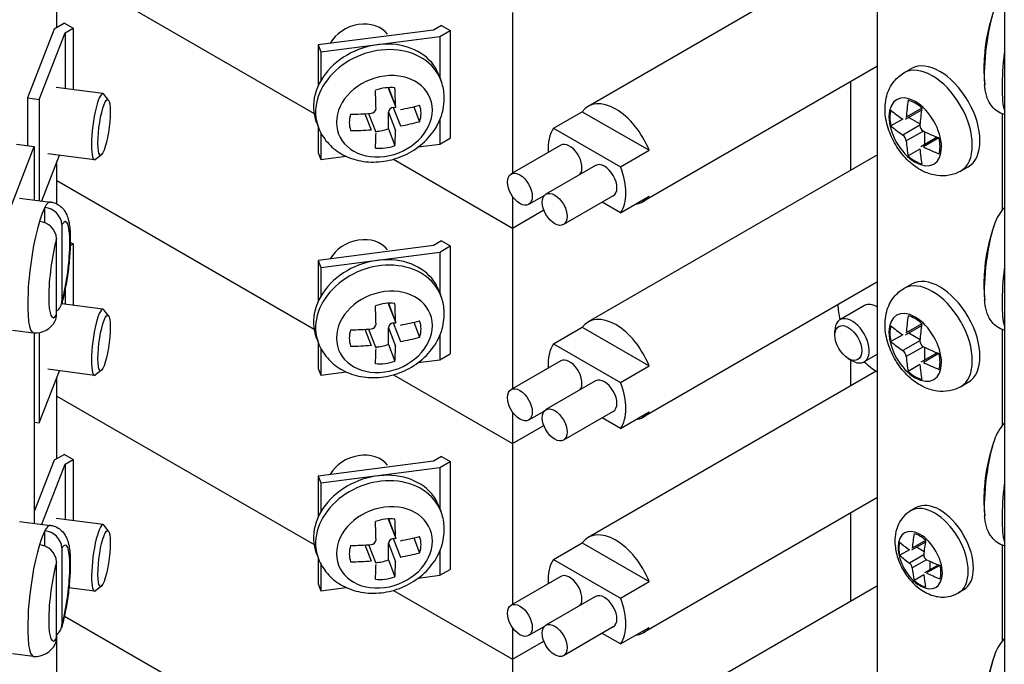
# Model space of a CAD drawing. Header units: inches. Extents: x 0 to 40.7, y 0 to 26.
# Tile 16 of 38: x 33.4 to 34.6, y 9.2 to 10. Entities that reach past the tile are written whole.
import ezdxf

# ---------------------------------------------------------------- set-up
doc = ezdxf.new("R2010")
doc.units = ezdxf.units.IN
doc.header["$LTSCALE"] = 0.5
doc.header["$MEASUREMENT"] = 0
doc.layers.add('AM_VIS', color=7, linetype='Continuous', lineweight=30)

msp = doc.modelspace()

# ---------------------------------------------------------------- linework, layer by layer
at = {"layer": 'AM_VIS', "color": 52}
for p, q in [((34.4477, 8.2117), (34.4477, 10.6229)), ((34.6024, 9.9131), (34.6024, 9.7935)), ((34.6024, 9.6452), (34.6024, 9.5256)), ((34.6024, 9.3773), (34.6024, 9.2577))]:
    msp.add_line(p, q, dxfattribs=at)
at = {"layer": 'AM_VIS', "color": 31}
for p, q in [((34.6052, 10.2562), (34.6052, 8.0809)), ((33.4274, 10.0204), (33.4274, 10.1218)), ((33.4274, 9.8011), (33.4274, 9.8539)), ((33.4274, 9.4846), (33.4274, 9.586)), ((33.4274, 9.2167), (33.4274, 9.2666))]:
    msp.add_line(p, q, dxfattribs=at)
at = {"layer": 'AM_VIS', "color": 240}
for p, q in [((34.4477, 10.1303), (34.0878, 9.9225)), ((34.4477, 9.9724), (34.1562, 9.8041)), ((34.0449, 9.8953), (34.0805, 9.9158)), ((34.0805, 9.9158), (34.1635, 9.8679)), ((34.0449, 9.8953), (34.1279, 9.8474)), ((34.0538, 9.8742), (33.9919, 9.8385)), ((34.1279, 9.8474), (34.1635, 9.8679)), ((34.4477, 9.8624), (34.0878, 9.6546)), ((34.0971, 9.8492), (34.0352, 9.8135)), ((34.0333, 9.8118), (34.0138, 9.8006)), ((34.119, 9.8113), (34.0571, 9.7756)), ((34.1279, 9.7902), (34.1635, 9.8107)), ((34.1279, 9.7902), (34.1052, 9.8033)), ((34.4477, 9.7045), (34.1562, 9.5362)), ((34.0449, 9.6274), (34.0805, 9.6479)), ((34.0805, 9.6479), (34.1635, 9.6)), ((34.0449, 9.6274), (34.1279, 9.5794)), ((34.0538, 9.6063), (33.9919, 9.5706)), ((34.1279, 9.5794), (34.1635, 9.6)), ((34.4459, 9.5934), (34.0878, 9.3867)), ((34.0971, 9.5813), (34.0352, 9.5456)), ((34.0333, 9.5439), (34.0138, 9.5327)), ((34.119, 9.5434), (34.0571, 9.5077)), ((34.1279, 9.5223), (34.1635, 9.5428)), ((34.1279, 9.5223), (34.1052, 9.5354)), ((34.4477, 9.4366), (34.1562, 9.2683)), ((34.0449, 9.3595), (34.0805, 9.38)), ((34.0805, 9.38), (34.1635, 9.3321)), ((34.0449, 9.3595), (34.1279, 9.3115)), ((34.0538, 9.3384), (33.9919, 9.3026)), ((34.1279, 9.3115), (34.1635, 9.3321)), ((34.4477, 9.3266), (34.0878, 9.1188)), ((34.0971, 9.3134), (34.0352, 9.2776)), ((34.0333, 9.276), (34.0138, 9.2648)), ((34.119, 9.2755), (34.0571, 9.2398)), ((34.1279, 9.2544), (34.1052, 9.2675)), ((34.1279, 9.2544), (34.1635, 9.2749))]:
    msp.add_line(p, q, dxfattribs=at)
at = {"layer": 'AM_VIS', "color": 181}
for p, q in [((33.4274, 10.0982), (33.747, 9.9137)), ((33.4274, 10.0982), (33.747, 9.9137)), ((33.9936, 10.0392), (33.9936, 9.8394)), ((33.4367, 10.0258), (33.4238, 10.0184)), ((33.4367, 10.0258), (33.4476, 10.0196)), ((33.4238, 10.0184), (33.3907, 9.933)), ((33.4054, 9.9311), (33.4375, 10.0137)), ((33.4375, 10.0137), (33.4476, 10.0196)), ((33.4375, 10.0137), (33.4375, 9.9446)), ((33.4476, 10.0196), (33.4476, 9.9433)), ((33.8953, 10.0173), (33.7522, 9.9988)), ((33.9054, 10.0231), (33.8953, 10.0173)), ((33.9034, 10.0094), (33.9163, 10.0169)), ((33.9054, 10.0231), (33.9163, 10.0169)), ((33.9163, 10.0169), (33.9163, 9.8829)), ((33.7555, 9.9903), (33.9034, 10.0094)), ((33.9034, 10.0094), (33.9034, 9.9585)), ((33.7522, 9.9988), (33.7555, 9.9903)), ((33.7522, 9.9988), (33.7522, 9.9481)), ((33.7555, 9.9903), (33.7555, 9.9544)), ((33.3907, 9.933), (33.4054, 9.9311)), ((33.3907, 9.933), (33.3907, 9.8737)), ((33.4054, 9.9311), (33.4054, 9.8054)), ((33.9034, 9.9057), (33.9034, 9.8755)), ((33.7522, 9.8969), (33.7522, 9.8648)), ((33.7555, 9.8896), (33.7555, 9.8564)), ((33.9034, 9.8755), (33.9163, 9.8829)), ((33.8765, 9.872), (33.9034, 9.8755)), ((33.4085, 9.8051), (33.4304, 9.8617)), ((33.7522, 9.8648), (33.7555, 9.8564)), ((33.7555, 9.8564), (33.7869, 9.8604)), ((33.8456, 9.8568), (33.9936, 9.7713)), ((33.8456, 9.8568), (33.9936, 9.7713)), ((33.4274, 9.8303), (33.747, 9.6458)), ((33.4274, 9.8303), (33.747, 9.6458)), ((33.9936, 9.8106), (33.9936, 9.7713)), ((33.9936, 9.7713), (34.0326, 9.7938)), ((33.9936, 9.7713), (34.0326, 9.7938)), ((33.9936, 9.7713), (33.9936, 9.5715)), ((33.4439, 9.7538), (33.4476, 9.7517)), ((33.4439, 9.7495), (33.4476, 9.7517)), ((33.4476, 9.7517), (33.4476, 9.6754)), ((33.8953, 9.7494), (33.7522, 9.7309)), ((33.9054, 9.7552), (33.8953, 9.7494)), ((33.9034, 9.7415), (33.9163, 9.749)), ((33.9054, 9.7552), (33.9163, 9.749)), ((33.9163, 9.749), (33.9163, 9.615)), ((33.7555, 9.7224), (33.9034, 9.7415)), ((33.9034, 9.7415), (33.9034, 9.6905)), ((33.7522, 9.7309), (33.7555, 9.7224)), ((33.7522, 9.7309), (33.7522, 9.6802)), ((33.7555, 9.7224), (33.7555, 9.6865)), ((33.4375, 9.6948), (33.4375, 9.6767)), ((33.4054, 9.6411), (33.4054, 9.5292)), ((33.9034, 9.6377), (33.9034, 9.6076)), ((33.7522, 9.629), (33.7522, 9.5969)), ((33.7555, 9.6217), (33.7555, 9.5885)), ((33.9034, 9.6076), (33.9163, 9.615)), ((33.8765, 9.6041), (33.9034, 9.6076)), ((33.4054, 9.5292), (33.4304, 9.5938)), ((33.7522, 9.5969), (33.7555, 9.5885)), ((33.7555, 9.5885), (33.7869, 9.5925)), ((33.8456, 9.5888), (33.9936, 9.5034)), ((33.8456, 9.5888), (33.9936, 9.5034)), ((33.4274, 9.5624), (33.747, 9.3779)), ((33.9936, 9.5427), (33.9936, 9.5034)), ((33.3992, 9.53), (33.4054, 9.5292)), ((33.9936, 9.5034), (34.0326, 9.5259)), ((33.9936, 9.5034), (34.0326, 9.5259)), ((33.9936, 9.5034), (33.9936, 9.3036)), ((33.9054, 9.4873), (33.8953, 9.4815)), ((33.9054, 9.4873), (33.9163, 9.4811)), ((33.8953, 9.4815), (33.7522, 9.463)), ((33.9034, 9.4736), (33.9163, 9.4811)), ((33.9163, 9.4811), (33.9163, 9.3471)), ((33.7522, 9.463), (33.7555, 9.4545)), ((33.7522, 9.463), (33.7522, 9.4123)), ((33.7555, 9.4545), (33.9034, 9.4736)), ((33.9034, 9.4736), (33.9034, 9.4226)), ((33.7555, 9.4545), (33.7555, 9.4186)), ((33.9034, 9.3698), (33.9034, 9.3397)), ((33.7522, 9.3611), (33.7522, 9.329)), ((33.7555, 9.3538), (33.7555, 9.3205)), ((33.9034, 9.3397), (33.9163, 9.3471)), ((33.7522, 9.329), (33.7555, 9.3205)), ((33.8765, 9.3362), (33.9034, 9.3397)), ((33.7555, 9.3205), (33.7869, 9.3246)), ((33.8456, 9.3209), (33.9936, 9.2355)), ((33.9936, 9.2748), (33.9936, 9.2355)), ((33.9936, 9.2355), (34.0326, 9.258))]:
    msp.add_line(p, q, dxfattribs=at)
at = {"layer": 'AM_VIS', "color": 132}
for p, q in [((34.4804, 9.964), (34.4898, 9.9695)), ((34.5023, 9.9178), (34.4819, 9.9061)), ((34.5026, 9.9201), (34.4833, 9.9089)), ((34.4788, 9.9066), (34.4642, 9.8981)), ((34.4866, 9.9088), (34.5004, 9.9008)), ((34.5003, 9.8991), (34.479, 9.8868)), ((34.5045, 9.8917), (34.4833, 9.8795)), ((34.5061, 9.891), (34.5061, 9.875)), ((34.5218, 9.8841), (34.5014, 9.8723)), ((34.5238, 9.8832), (34.5045, 9.8721)), ((34.5003, 9.8694), (34.4856, 9.8609)), ((34.5508, 9.842), (34.5603, 9.8475)), ((34.4804, 9.6961), (34.4898, 9.7016)), ((34.5023, 9.6499), (34.4819, 9.6382)), ((34.5026, 9.6521), (34.4833, 9.641)), ((34.4788, 9.6387), (34.4642, 9.6302)), ((34.4866, 9.6409), (34.5004, 9.6329)), ((34.5003, 9.6312), (34.479, 9.6189)), ((34.5045, 9.6238), (34.4833, 9.6115)), ((34.5061, 9.6231), (34.5061, 9.6071)), ((34.5218, 9.6162), (34.5014, 9.6044)), ((34.5238, 9.6153), (34.5045, 9.6042)), ((34.5003, 9.6015), (34.4856, 9.593)), ((34.5508, 9.5741), (34.5603, 9.5796))]:
    msp.add_line(p, q, dxfattribs=at)
at = {"layer": 'AM_VIS', "color": 53}
for p, q in [((33.902, 9.962), (33.9046, 9.9551)), ((33.4846, 9.9385), (33.4265, 9.946)), ((33.8395, 9.9458), (33.8484, 9.9228)), ((33.8397, 9.9444), (33.8487, 9.9213)), ((33.4914, 9.9302), (33.4858, 9.9377)), ((33.8455, 9.9212), (33.8486, 9.9216)), ((33.8455, 9.9212), (33.8544, 9.8982)), ((33.8711, 9.922), (33.8783, 9.9034)), ((33.8102, 9.9133), (33.8179, 9.8935)), ((33.8148, 9.9136), (33.8238, 9.8905)), ((33.8394, 9.8946), (33.8394, 9.9153)), ((33.8394, 9.9153), (33.8484, 9.8923)), ((33.7499, 9.903), (33.7525, 9.8961)), ((33.8394, 9.8946), (33.8476, 9.8737)), ((33.4739, 9.8561), (33.4159, 9.8636)), ((33.4826, 9.8624), (33.4754, 9.8566)), ((33.902, 9.694), (33.9046, 9.6872)), ((33.4846, 9.6706), (33.4333, 9.6772)), ((33.8395, 9.6779), (33.8484, 9.6549)), ((33.8397, 9.6764), (33.8487, 9.6534)), ((33.4914, 9.6623), (33.4858, 9.6697)), ((33.8394, 9.6267), (33.8394, 9.6474)), ((33.8394, 9.6474), (33.8484, 9.6244)), ((33.8455, 9.6533), (33.8486, 9.6536)), ((33.8455, 9.6533), (33.8544, 9.6303)), ((33.8711, 9.6541), (33.8783, 9.6355)), ((33.7499, 9.635), (33.7525, 9.6282)), ((33.8102, 9.6454), (33.8179, 9.6255)), ((33.8148, 9.6457), (33.8238, 9.6226)), ((33.8394, 9.6267), (33.8476, 9.6058)), ((33.4739, 9.5882), (33.4159, 9.5957)), ((33.4826, 9.5945), (33.4754, 9.5887)), ((33.902, 9.4261), (33.9046, 9.4193)), ((33.4848, 9.4027), (33.4265, 9.4102)), ((33.4914, 9.3946), (33.486, 9.4018)), ((33.8395, 9.4099), (33.8484, 9.387)), ((33.8397, 9.4085), (33.8487, 9.3855)), ((33.8102, 9.3775), (33.8179, 9.3576)), ((33.8148, 9.3778), (33.8238, 9.3547)), ((33.8394, 9.3588), (33.8394, 9.3795)), ((33.8394, 9.3795), (33.8484, 9.3565)), ((33.8455, 9.3853), (33.8486, 9.3857)), ((33.8455, 9.3853), (33.8544, 9.3623)), ((33.8711, 9.3862), (33.8783, 9.3676)), ((33.7499, 9.3671), (33.7525, 9.3603)), ((33.8394, 9.3588), (33.8476, 9.3379)), ((33.4741, 9.3202), (33.4422, 9.3243)), ((33.4826, 9.3263), (33.4756, 9.3207))]:
    msp.add_line(p, q, dxfattribs=at)
at = {"layer": 'AM_VIS', "color": 161}
for p, q in [((34.4141, 9.953), (34.4141, 9.843)), ((34.4141, 9.6074), (34.4141, 9.5751)), ((34.4141, 9.4172), (34.4141, 9.3072)), ((34.4955, 9.4238), (34.489, 9.4201)), ((34.507, 9.3811), (34.4896, 9.3711)), ((34.5073, 9.383), (34.4908, 9.3735)), ((34.4871, 9.3715), (34.4751, 9.3646)), ((34.5051, 9.3652), (34.4872, 9.3549)), ((34.4962, 9.3749), (34.5054, 9.3695)), ((34.5086, 9.3591), (34.4908, 9.3488)), ((34.5233, 9.3528), (34.506, 9.3428)), ((34.5125, 9.3572), (34.5125, 9.3465)), ((34.5051, 9.3403), (34.4931, 9.3334)), ((34.5251, 9.3521), (34.5086, 9.3426)), ((34.5546, 9.3215), (34.5481, 9.3178))]:
    msp.add_line(p, q, dxfattribs=at)
at = {"layer": 'AM_VIS', "color": 43}
for p, q in [((33.3418, 9.7247), (33.3992, 9.8726)), ((33.377, 9.8755), (33.3992, 9.8726)), ((33.3992, 9.8726), (33.3992, 9.8063)), ((33.381, 9.8086), (33.4195, 9.8036)), ((33.4123, 9.7777), (33.4123, 9.7967)), ((33.4336, 9.7756), (33.4336, 9.6806)), ((33.4269, 9.6634), (33.4269, 9.7584)), ((33.3719, 9.6444), (33.3984, 9.6409)), ((33.3992, 9.6408), (33.3992, 9.4044)), ((33.381, 9.4067), (33.4195, 9.4018)), ((33.4123, 9.3758), (33.4123, 9.3948)), ((33.4336, 9.3738), (33.4336, 9.2788)), ((33.4269, 9.2615), (33.4269, 9.3565)), ((33.3719, 9.2425), (33.3984, 9.2391))]:
    msp.add_line(p, q, dxfattribs=at)
at = {"layer": 'AM_VIS', "color": 33}
for p, q in [((34.4473, 9.7043), (34.4477, 9.704)), ((34.4466, 9.593), (34.4477, 9.5924))]:
    msp.add_line(p, q, dxfattribs=at)
at = {"layer": 'AM_VIS', "color": 72}
for p, q in [((34.4315, 9.675), (34.4008, 9.6572)), ((34.3945, 9.6381), (34.3945, 9.6434)), ((34.4477, 9.6146), (34.431, 9.605)), ((34.4112, 9.6091), (34.4159, 9.6064))]:
    msp.add_line(p, q, dxfattribs=at)
at = {"layer": 'AM_VIS', "color": 201}
for p, q in [((33.4274, 9.5624), (33.747, 9.3779)), ((33.4367, 9.49), (33.4238, 9.4826)), ((33.4367, 9.49), (33.4476, 9.4837)), ((33.4238, 9.4826), (33.3992, 9.419)), ((33.4085, 9.4032), (33.4375, 9.4779)), ((33.4375, 9.4779), (33.4476, 9.4837)), ((33.4375, 9.4779), (33.4375, 9.4088)), ((33.4476, 9.4837), (33.4476, 9.4075)), ((33.8456, 9.3209), (33.9936, 9.2355)), ((33.4367, 9.2891), (33.747, 9.11)), ((33.4367, 9.2891), (33.747, 9.11)), ((33.9936, 9.2355), (34.0326, 9.258)), ((33.9936, 9.2355), (33.9936, 9.0357))]:
    msp.add_line(p, q, dxfattribs=at)
at = {"layer": 'AM_VIS', "color": 53}
for centre, radius, start, end in [((34.7986, 9.9691), 0.2188, 160.0181, 175.9969), ((34.7986, 9.9691), 0.2188, 178.9851, 185.2489), ((33.8178, 9.9201), 0.00626, 271.5145, 356.5039), ((34.6444, 9.7593), 0.0541, 136.5548, 162.0986), ((34.7986, 9.7012), 0.2188, 160.0181, 175.9969), ((34.7986, 9.7012), 0.2188, 178.9851, 185.2489), ((33.8178, 9.6522), 0.00626, 271.5145, 356.5039), ((34.6444, 9.4914), 0.0541, 136.5548, 162.0986), ((34.7986, 9.4333), 0.2188, 160.0181, 175.9969), ((34.7986, 9.4333), 0.2188, 178.9851, 185.2489), ((33.8178, 9.3843), 0.00626, 271.5145, 356.5039), ((34.6444, 9.2235), 0.0541, 136.5548, 162.0986), ((34.7986, 9.1653), 0.2188, 160.0181, 175.9969)]:
    msp.add_arc(centre, radius, start, end, dxfattribs=at)
at = {"layer": 'AM_VIS', "color": 132}
for centre, radius, start, end in [((34.5085, 9.8989), 0.00824, 178.9316, 241.0684), ((34.4723, 9.878), 0.011, 7.3443, 52.6557), ((34.5085, 9.631), 0.00824, 178.9316, 241.0684), ((34.4723, 9.6101), 0.011, 7.3443, 52.6557)]:
    msp.add_arc(centre, radius, start, end, dxfattribs=at)
at = {"layer": 'AM_VIS', "color": 43}
for centre, radius, start, end in [((33.4103, 9.7734), 0.0234, 5.5228, 85.2478), ((33.4037, 9.7561), 0.0234, 5.5228, 85.2478), ((33.4188, 9.6806), 0.0148, 303.2371, 0.3165), ((33.4114, 9.6635), 0.0155, 330.9019, 359.587), ((33.4005, 9.6682), 0.0274, 265.6082, 333.3899), ((33.4103, 9.3715), 0.0234, 5.5228, 85.2478), ((33.4037, 9.3543), 0.0234, 5.5228, 85.2478), ((33.4188, 9.2787), 0.0148, 303.2371, 0.3165), ((33.4114, 9.2616), 0.0155, 330.9019, 359.587), ((33.4005, 9.2663), 0.0274, 265.6082, 333.3899)]:
    msp.add_arc(centre, radius, start, end, dxfattribs=at)
at = {"layer": 'AM_VIS', "color": 161}
for centre, radius, start, end in [((34.5118, 9.365), 0.00679, 178.3467, 241.6533), ((34.4814, 9.3475), 0.00949, 7.9516, 52.0484)]:
    msp.add_arc(centre, radius, start, end, dxfattribs=at)
at = {"layer": 'AM_VIS', "color": 53}
for centre, major_axis, ratio, start_param, end_param in [((34.5936, 9.9956), (0.0078, 0.0606), 0.178415, 0.673016, 2.468576), ((33.8035, 9.9904), (-0.0388, -0.015), 0.796765, 3.37706, 5.524076), ((33.8259, 9.9325), (0.0761, 0.0295), 0.796765, 0, 3.141593), ((33.8286, 9.9256), (0.0761, 0.0295), 0.796765, 0, 3.141593), ((34.6202, 9.9921), (0.0105, 0.0809), 0.178415, 1.633733, 2.761975), ((34.5898, 9.9961), (0.0059, 0.0453), 0.178415, 1.921627, 2.128602), ((34.7986, 9.9793), (-0.2184, 0), 0.57735, 6.242804, 6.265687), ((33.8345, 9.9102), (0.057, 0.0221), 0.796765, 5.983471, 12.266656), ((33.4793, 9.8973), (0.0053, 0.0412), 0.178415, 6.100853, 9.607111), ((33.8354, 9.9081), (-0.0426, -0.0165), 0.796765, 4.136448, 4.688901), ((33.7765, 10.027), (-0.028, 0.2166), 0.178415, 4.171076, 4.288123), ((33.8455, 9.9466), (-0.00581, -0.00225), 0.796765, 5.996037, 6.283185), ((33.8008, 10.0302), (-0.028, 0.2166), 0.178415, 4.171076, 4.288123), ((33.4859, 9.8964), (0.0045, 0.0345), 0.178415, 2.197854, 8.481039), ((33.8455, 9.9161), (-0.00581, -0.00225), 0.796765, 4.412675, 5.983471), ((33.7886, 10.0388), (-0.2184, 0), 0.57735, 1.87683, 1.993878), ((33.8354, 9.9081), (-0.0426, -0.0165), 0.796765, 2.565652, 3.118105), ((33.8354, 9.9081), (-0.0426, -0.0165), 0.796765, 5.707244, 6.259698), ((33.7886, 10.0388), (-0.2184, 0), 0.57735, 1.588295, 1.705342), ((33.7886, 10.0184), (-0.2184, 0), 0.57735, 1.87683, 1.993878), ((33.7886, 10.0184), (-0.2184, 0), 0.57735, 1.588295, 1.705342), ((33.8273, 9.929), (0.0426, 0.0165), 0.796765, 4.327697, 4.688901), ((33.8008, 10.0302), (-0.028, 0.2166), 0.178415, 3.88254, 3.999587), ((33.7765, 10.027), (-0.028, 0.2166), 0.178415, 3.88254, 3.999587), ((33.8354, 9.9081), (-0.0426, -0.0165), 0.796765, 0.994855, 1.547309), ((34.5936, 9.7277), (0.0078, 0.0606), 0.178415, 0.673016, 2.468576), ((33.8035, 9.7225), (-0.0388, -0.015), 0.796765, 3.37706, 5.524076), ((33.8259, 9.6645), (0.0761, 0.0295), 0.796765, 0, 3.141593), ((33.8286, 9.6577), (0.0761, 0.0295), 0.796765, 0, 3.141593), ((34.6202, 9.7242), (0.0105, 0.0809), 0.178415, 1.633733, 2.761975), ((34.5898, 9.7282), (0.0059, 0.0453), 0.178415, 1.921627, 2.128602), ((34.7986, 9.7113), (-0.2184, 0), 0.57735, 6.242804, 6.265687), ((33.8345, 9.6423), (0.057, 0.0221), 0.796765, 5.983471, 12.266656), ((33.4793, 9.6294), (0.0053, 0.0412), 0.178415, 6.100853, 9.607111), ((33.8354, 9.6402), (-0.0426, -0.0165), 0.796765, 4.136448, 4.688901), ((33.7765, 9.7591), (-0.028, 0.2166), 0.178415, 4.171076, 4.288123), ((33.8455, 9.6787), (-0.00581, -0.00225), 0.796765, 5.996037, 6.283185), ((33.8008, 9.7622), (-0.028, 0.2166), 0.178415, 4.171076, 4.288123), ((33.4859, 9.6285), (0.0045, 0.0345), 0.178415, 2.197854, 8.481039), ((33.8455, 9.6482), (-0.00581, -0.00225), 0.796765, 4.412675, 5.983471), ((33.7886, 9.7709), (-0.2184, 0), 0.57735, 1.87683, 1.993878), ((33.8354, 9.6402), (-0.0426, -0.0165), 0.796765, 2.565652, 3.118105), ((33.8354, 9.6402), (-0.0426, -0.0165), 0.796765, 5.707244, 6.259698), ((33.7886, 9.7709), (-0.2184, 0), 0.57735, 1.588295, 1.705342), ((33.7886, 9.7505), (-0.2184, 0), 0.57735, 1.87683, 1.993878), ((33.7886, 9.7505), (-0.2184, 0), 0.57735, 1.588295, 1.705342), ((33.8273, 9.6611), (0.0426, 0.0165), 0.796765, 4.327697, 4.688901), ((33.8008, 9.7622), (-0.028, 0.2166), 0.178415, 3.88254, 3.999587), ((33.7765, 9.7591), (-0.028, 0.2166), 0.178415, 3.88254, 3.999587), ((33.8354, 9.6402), (-0.0426, -0.0165), 0.796765, 0.994855, 1.547309), ((34.5936, 9.4598), (0.0078, 0.0606), 0.178415, 0.673016, 2.468576), ((33.8035, 9.4546), (-0.0388, -0.015), 0.796765, 3.37706, 5.524076), ((33.8259, 9.3966), (0.0761, 0.0295), 0.796765, 0, 3.141593), ((33.8286, 9.3898), (0.0761, 0.0295), 0.796765, 0, 3.141593), ((34.6202, 9.4563), (0.0105, 0.0809), 0.178415, 1.633733, 2.761975), ((34.5898, 9.4602), (0.0059, 0.0453), 0.178415, 1.921627, 2.128602), ((34.7986, 9.4434), (-0.2184, 0), 0.57735, 6.242804, 6.265687), ((33.8345, 9.3744), (0.057, 0.0221), 0.796765, 5.983471, 12.266656), ((33.4795, 9.3614), (0.0053, 0.0412), 0.178415, 6.100853, 9.607111), ((33.8354, 9.3722), (-0.0426, -0.0165), 0.796765, 4.136448, 4.688901), ((33.7765, 9.4912), (-0.028, 0.2166), 0.178415, 4.171076, 4.288123), ((33.8455, 9.4108), (-0.00581, -0.00225), 0.796765, 5.996037, 6.283185), ((33.8008, 9.4943), (-0.028, 0.2166), 0.178415, 4.171076, 4.288123), ((33.4859, 9.3606), (0.0045, 0.0347), 0.178415, 2.197854, 8.481039), ((33.8354, 9.3722), (-0.0426, -0.0165), 0.796765, 5.707244, 6.259698), ((33.7886, 9.5029), (-0.2184, 0), 0.57735, 1.588295, 1.705342), ((33.8455, 9.3802), (-0.00581, -0.00225), 0.796765, 4.412675, 5.983471), ((33.7886, 9.5029), (-0.2184, 0), 0.57735, 1.87683, 1.993878), ((33.8354, 9.3722), (-0.0426, -0.0165), 0.796765, 2.565652, 3.118105), ((33.7886, 9.4826), (-0.2184, 0), 0.57735, 1.87683, 1.993878), ((33.7886, 9.4826), (-0.2184, 0), 0.57735, 1.588295, 1.705342), ((33.7765, 9.4912), (-0.028, 0.2166), 0.178415, 3.88254, 3.999587), ((33.8273, 9.3932), (0.0426, 0.0165), 0.796765, 4.327697, 4.688901), ((33.8008, 9.4943), (-0.028, 0.2166), 0.178415, 3.88254, 3.999587), ((33.8354, 9.3722), (-0.0426, -0.0165), 0.796765, 0.994855, 1.547309), ((34.5936, 9.1918), (0.0078, 0.0606), 0.178415, 0.673016, 2.468576)]:
    msp.add_ellipse(centre, major_axis=major_axis, ratio=ratio, start_param=start_param, end_param=end_param, dxfattribs=at)
at = {"layer": 'AM_VIS', "color": 132}
for centre, major_axis, start_param, end_param in [((34.5251, 9.9085), (-0.0352, 0.061), 3.141593, 6.283185), ((34.5156, 9.903), (-0.0352, 0.061), 3.141593, 6.283185), ((34.4944, 9.8908), (-0.0231, 0.04), 0.785398, 7.068583), ((34.6403, 9.9848), (0.1114, 0.193), 2.164681, 2.275169), ((34.4941, 9.8906), (-0.022, 0.0382), 5.221561, 5.774014), ((34.4941, 9.8906), (-0.022, 0.0382), 0.509172, 1.061625), ((34.6488, 9.9897), (-0.2228, 0), 0.593884, 0.704373), ((34.6573, 9.975), (0.1114, 0.193), 2.164681, 2.275169), ((34.6488, 9.9701), (-0.2228, 0), 0.593884, 0.704373), ((34.6488, 9.9897), (-0.2228, 0), 0.866423, 0.976912), ((34.6403, 9.9848), (0.1114, 0.193), 2.43722, 2.547708), ((34.4941, 9.8906), (-0.022, 0.0382), 3.650764, 4.203217), ((34.6573, 9.975), (0.1114, 0.193), 2.43722, 2.547708), ((34.6488, 9.9701), (-0.2228, 0), 0.866423, 0.976912), ((34.4941, 9.8906), (-0.022, 0.0382), 2.079968, 2.632421), ((34.5251, 9.6406), (-0.0352, 0.061), 3.141593, 6.283185), ((34.5156, 9.6351), (-0.0352, 0.061), 3.141593, 6.283185), ((34.4944, 9.6229), (-0.0231, 0.04), 0.785398, 7.068583), ((34.6403, 9.7169), (0.1114, 0.193), 2.164681, 2.275169), ((34.4941, 9.6227), (-0.022, 0.0382), 5.221561, 5.774014), ((34.4941, 9.6227), (-0.022, 0.0382), 0.509172, 1.061625), ((34.6488, 9.7218), (-0.2228, 0), 0.593884, 0.704373), ((34.6573, 9.7071), (0.1114, 0.193), 2.164681, 2.275169), ((34.6488, 9.7022), (-0.2228, 0), 0.593884, 0.704373), ((34.6488, 9.7218), (-0.2228, 0), 0.866423, 0.976912), ((34.6403, 9.7169), (0.1114, 0.193), 2.43722, 2.547708), ((34.4941, 9.6227), (-0.022, 0.0382), 3.650764, 4.203217), ((34.6573, 9.7071), (0.1114, 0.193), 2.43722, 2.547708), ((34.6488, 9.7022), (-0.2228, 0), 0.866423, 0.976912), ((34.4941, 9.6227), (-0.022, 0.0382), 2.079968, 2.632421)]:
    msp.add_ellipse(centre, major_axis=major_axis, ratio=0.57735, start_param=start_param, end_param=end_param, dxfattribs=at)
at = {"layer": 'AM_VIS', "color": 240}
for centre, major_axis, start_param, end_param in [((34.122, 9.8633), (-0.0342, 0.0592), 4.464502, 6.531072), ((34.0864, 9.8427), (-0.0342, 0.0592), 0.247887, 0.880476), ((34.0647, 9.8553), (-0.0109, 0.0189), 3.342434, 6.283185), ((34.0029, 9.8195), (-0.0109, 0.0189), 0.785398, 7.068583), ((34.1081, 9.8302), (-0.0109, 0.0189), 3.141593, 6.283185), ((34.0864, 9.8427), (-0.0342, 0.0592), 3.389479, 4.464502), ((34.0462, 9.7945), (-0.0109, 0.0189), 0.785398, 7.068583), ((34.122, 9.8633), (-0.0342, 0.0592), 2.893706, 3.389479), ((34.122, 9.5954), (-0.0342, 0.0592), 4.464502, 6.531072), ((34.0864, 9.5748), (-0.0342, 0.0592), 0.247887, 0.880476), ((34.0647, 9.5873), (-0.0109, 0.0189), 3.342434, 6.283185), ((34.0029, 9.5516), (-0.0109, 0.0189), 0.785398, 7.068583), ((34.1081, 9.5623), (-0.0109, 0.0189), 3.141593, 6.283185), ((34.0864, 9.5748), (-0.0342, 0.0592), 3.389479, 4.464502), ((34.0462, 9.5266), (-0.0109, 0.0189), 0.785398, 7.068583), ((34.122, 9.5954), (-0.0342, 0.0592), 2.893706, 3.389479), ((34.122, 9.3275), (-0.0342, 0.0592), 4.464502, 6.531072), ((34.0864, 9.3069), (-0.0342, 0.0592), 0.247887, 0.880476), ((34.0647, 9.3194), (-0.0109, 0.0189), 3.342434, 6.283185), ((34.1081, 9.2944), (-0.0109, 0.0189), 3.141593, 6.283185), ((34.0029, 9.2837), (-0.0109, 0.0189), 0.785398, 7.068583), ((34.0864, 9.3069), (-0.0342, 0.0592), 3.389479, 4.464502), ((34.0462, 9.2587), (-0.0109, 0.0189), 0.785398, 7.068583), ((34.122, 9.3275), (-0.0342, 0.0592), 2.893706, 3.389479)]:
    msp.add_ellipse(centre, major_axis=major_axis, ratio=0.57735, start_param=start_param, end_param=end_param, dxfattribs=at)
at = {"layer": 'AM_VIS', "color": 43}
for centre, major_axis, start_param, end_param in [((33.4089, 9.7223), (0.0105, 0.0814), 0.43929, 0.814826), ((33.4089, 9.7223), (0.0105, 0.0814), 0, 0.43929), ((33.4303, 9.7195), (0.0077, 0.0597), 4.026028, 6.652865), ((33.4089, 9.7223), (0.0105, 0.0814), 0.814826, 3.141593), ((33.4303, 9.7195), (0.0077, 0.0597), 0.884435, 3.511273), ((33.4089, 9.3204), (0.0105, 0.0814), 0, 0.43929), ((33.4089, 9.3204), (0.0105, 0.0814), 0.43929, 0.814826), ((33.4089, 9.3204), (0.0105, 0.0814), 0.814826, 3.141593), ((33.4303, 9.3176), (0.0077, 0.0597), 4.026028, 6.652865), ((33.4303, 9.3176), (0.0077, 0.0597), 0.884435, 3.511273)]:
    msp.add_ellipse(centre, major_axis=major_axis, ratio=0.178415, start_param=start_param, end_param=end_param, dxfattribs=at)
at = {"layer": 'AM_VIS', "color": 33}
for major_axis, start_param, end_param in [((-0.0342, 0.0592), 5.47505, 5.483673), ((-0.0342, 0.0592), 0.799513, 1.113415), ((-0.0151, 0.0261), 5.44628, 6.283185), ((-0.0342, 0.0592), 2.028178, 2.356194), ((-0.0342, 0.0592), 2.356194, 2.378932)]:
    msp.add_ellipse((34.4466, 9.6489), major_axis=major_axis, ratio=0.57735, start_param=start_param, end_param=end_param, dxfattribs=at)
at = {"layer": 'AM_VIS', "color": 72}
for centre, major_axis, start_param, end_param in [((34.4159, 9.6311), (-0.0151, 0.0261), 2.356194, 7.068583), ((34.4112, 9.6284), (-0.0118, 0.0205), 3.926991, 10.210176)]:
    msp.add_ellipse(centre, major_axis=major_axis, ratio=0.57735, start_param=start_param, end_param=end_param, dxfattribs=at)
at = {"layer": 'AM_VIS', "color": 161}
for centre, major_axis, start_param, end_param in [((34.5186, 9.3689), (-0.0295, 0.0511), 3.141593, 6.283185), ((34.5251, 9.3727), (-0.0295, 0.0511), 3.141593, 6.283185), ((34.5006, 9.3585), (-0.0195, 0.0338), 3.926991, 10.210176), ((34.6061, 9.4277), (0.0819, 0.1418), 2.137292, 2.263725), ((34.5002, 9.3583), (-0.0185, 0.032), 5.221561, 5.774014), ((34.5002, 9.3583), (-0.0185, 0.032), 0.509172, 1.061625), ((34.6132, 9.4318), (-0.1638, 0), 0.566496, 0.692929), ((34.6204, 9.4194), (0.0819, 0.1418), 2.137292, 2.263725), ((34.6132, 9.4153), (-0.1638, 0), 0.566496, 0.692929), ((34.6132, 9.4318), (-0.1638, 0), 0.877868, 1.0043), ((34.6061, 9.4277), (0.0819, 0.1418), 2.448664, 2.575097), ((34.6204, 9.4194), (0.0819, 0.1418), 2.448664, 2.575097), ((34.6132, 9.4153), (-0.1638, 0), 0.877868, 1.0043), ((34.5002, 9.3583), (-0.0185, 0.032), 3.650764, 4.203217), ((34.5002, 9.3583), (-0.0185, 0.032), 2.079968, 2.632421)]:
    msp.add_ellipse(centre, major_axis=major_axis, ratio=0.57735, start_param=start_param, end_param=end_param, dxfattribs=at)
at = {"layer": 'AM_VIS', "color": 53}
for points, knots in [([(33.7525, 9.8961), (33.7551, 9.8894), (33.7589, 9.8832), (33.7683, 9.8722), (33.7741, 9.8675), (33.7871, 9.8598), (33.7945, 9.857), (33.8104, 9.8534), (33.8189, 9.8529), (33.8362, 9.8542), (33.8449, 9.8561), (33.8616, 9.8624), (33.8695, 9.8667), (33.8837, 9.8774), (33.89, 9.8838), (33.9001, 9.8979), (33.9039, 9.9056), (33.9084, 9.9214), (33.9093, 9.9294), (33.9082, 9.9434), (33.9069, 9.9494), (33.9046, 9.9551)], [1.870511, 1.870511, 1.870511, 1.870511, 2.146227, 2.146227, 2.431682, 2.431682, 2.741384, 2.741384, 3.076865, 3.076865, 3.427335, 3.427335, 3.781935, 3.781935, 4.13298, 4.13298, 4.469005, 4.469005, 4.777017, 4.777017, 5.012103, 5.012103, 5.012103, 5.012103]), ([(34.6052, 9.9122), (34.6035, 9.9127), (34.6019, 9.9133), (34.5974, 9.9155), (34.595, 9.9173), (34.5906, 9.9213), (34.5889, 9.9235), (34.5859, 9.9283), (34.5848, 9.9307), (34.5831, 9.9353), (34.5826, 9.9374), (34.5817, 9.9416), (34.5813, 9.9436), (34.5809, 9.9468), (34.5808, 9.9479), (34.5807, 9.9491)], [3.7967447, 3.7967447, 3.7967447, 3.7967447, 3.8284186, 3.8284186, 3.8941523, 3.8941523, 3.9780904, 3.9780904, 4.0986654, 4.0986654, 4.2332687, 4.2332687, 4.367872, 4.367872, 4.4416667, 4.4416667, 4.4416667, 4.4416667]), ([(33.7525, 9.6282), (33.7551, 9.6215), (33.7589, 9.6153), (33.7683, 9.6043), (33.7741, 9.5996), (33.7871, 9.5919), (33.7945, 9.5891), (33.8104, 9.5855), (33.8189, 9.585), (33.8362, 9.5863), (33.8449, 9.5882), (33.8616, 9.5945), (33.8695, 9.5988), (33.8837, 9.6095), (33.89, 9.6159), (33.9001, 9.63), (33.9039, 9.6377), (33.9084, 9.6535), (33.9093, 9.6615), (33.9082, 9.6755), (33.9069, 9.6815), (33.9046, 9.6872)], [1.870511, 1.870511, 1.870511, 1.870511, 2.146227, 2.146227, 2.431682, 2.431682, 2.741384, 2.741384, 3.076865, 3.076865, 3.427335, 3.427335, 3.781935, 3.781935, 4.13298, 4.13298, 4.469005, 4.469005, 4.777017, 4.777017, 5.012103, 5.012103, 5.012103, 5.012103]), ([(34.6052, 9.6443), (34.6035, 9.6448), (34.6019, 9.6454), (34.5974, 9.6476), (34.595, 9.6494), (34.5906, 9.6534), (34.5889, 9.6556), (34.5859, 9.6604), (34.5848, 9.6628), (34.5831, 9.6674), (34.5826, 9.6695), (34.5817, 9.6737), (34.5813, 9.6757), (34.5809, 9.6789), (34.5808, 9.68), (34.5807, 9.6812)], [3.7967447, 3.7967447, 3.7967447, 3.7967447, 3.8284186, 3.8284186, 3.8941523, 3.8941523, 3.9780904, 3.9780904, 4.0986654, 4.0986654, 4.2332687, 4.2332687, 4.367872, 4.367872, 4.4416667, 4.4416667, 4.4416667, 4.4416667]), ([(33.7525, 9.3603), (33.7551, 9.3536), (33.7589, 9.3474), (33.7683, 9.3364), (33.7741, 9.3317), (33.7871, 9.324), (33.7945, 9.3212), (33.8104, 9.3176), (33.8189, 9.3171), (33.8362, 9.3184), (33.8449, 9.3203), (33.8616, 9.3266), (33.8695, 9.3309), (33.8837, 9.3416), (33.89, 9.348), (33.9001, 9.3621), (33.9039, 9.3698), (33.9084, 9.3856), (33.9093, 9.3936), (33.9082, 9.4076), (33.9069, 9.4136), (33.9046, 9.4193)], [1.870511, 1.870511, 1.870511, 1.870511, 2.146227, 2.146227, 2.431682, 2.431682, 2.741384, 2.741384, 3.076865, 3.076865, 3.427335, 3.427335, 3.781935, 3.781935, 4.13298, 4.13298, 4.469005, 4.469005, 4.777017, 4.777017, 5.012103, 5.012103, 5.012103, 5.012103]), ([(34.6052, 9.3764), (34.6035, 9.3768), (34.6019, 9.3775), (34.5974, 9.3796), (34.595, 9.3815), (34.5906, 9.3855), (34.5889, 9.3877), (34.5859, 9.3925), (34.5848, 9.3949), (34.5831, 9.3995), (34.5826, 9.4016), (34.5817, 9.4058), (34.5813, 9.4078), (34.5809, 9.411), (34.5808, 9.4121), (34.5807, 9.4132)], [3.7967447, 3.7967447, 3.7967447, 3.7967447, 3.8284186, 3.8284186, 3.8941523, 3.8941523, 3.9780904, 3.9780904, 4.0986654, 4.0986654, 4.2332687, 4.2332687, 4.367872, 4.367872, 4.4416667, 4.4416667, 4.4416667, 4.4416667])]:
    msp.add_open_spline(points, degree=3, knots=knots, dxfattribs=at)
at = {"layer": 'AM_VIS', "color": 132}
for points in [[(34.5508, 9.842), (34.5464, 9.8395), (34.5416, 9.8378), (34.5316, 9.8359), (34.5264, 9.8359), (34.5158, 9.8373), (34.5104, 9.839), (34.4991, 9.8443), (34.4934, 9.8482), (34.4826, 9.8577), (34.4775, 9.8635), (34.4689, 9.8761), (34.4654, 9.8829), (34.4599, 9.8971), (34.458, 9.9045), (34.4565, 9.9197), (34.4568, 9.9276), (34.4607, 9.9417), (34.4636, 9.948), (34.4715, 9.9577), (34.4757, 9.9613), (34.4804, 9.964)], [(34.5508, 9.5741), (34.5464, 9.5716), (34.5416, 9.5698), (34.5316, 9.568), (34.5264, 9.568), (34.5158, 9.5694), (34.5104, 9.5711), (34.4991, 9.5764), (34.4934, 9.5803), (34.4826, 9.5898), (34.4775, 9.5956), (34.4689, 9.6082), (34.4654, 9.615), (34.4599, 9.6292), (34.458, 9.6366), (34.4565, 9.6518), (34.4568, 9.6597), (34.4607, 9.6738), (34.4636, 9.6801), (34.4715, 9.6898), (34.4757, 9.6934), (34.4804, 9.6961)]]:
    msp.add_open_spline(points, degree=3, knots=[3.926991, 3.926991, 3.926991, 3.926991, 4.127921, 4.127921, 4.345362, 4.345362, 4.614578, 4.614578, 4.9669, 4.9669, 5.366375, 5.366375, 5.763064, 5.763064, 6.16156, 6.16156, 6.553484, 6.553484, 6.853188, 6.853188, 7.068583, 7.068583, 7.068583, 7.068583], dxfattribs=at)
at = {"layer": 'AM_VIS', "color": 43}
for points in [[(33.4195, 9.8036), (33.4222, 9.8033), (33.4249, 9.8024), (33.4296, 9.8), (33.4316, 9.7985), (33.4352, 9.7951), (33.4365, 9.7932), (33.4391, 9.7889), (33.44, 9.7866), (33.4426, 9.7787), (33.4432, 9.7736), (33.4441, 9.7606), (33.4441, 9.7528), (33.4433, 9.7373), (33.4427, 9.7299), (33.441, 9.7153), (33.4399, 9.7081), (33.4374, 9.6941), (33.436, 9.6874), (33.4339, 9.6796), (33.4335, 9.678), (33.4331, 9.6764)], [(33.4195, 9.4018), (33.4222, 9.4014), (33.4249, 9.4005), (33.4296, 9.3982), (33.4316, 9.3966), (33.4352, 9.3932), (33.4365, 9.3913), (33.4391, 9.387), (33.44, 9.3847), (33.4426, 9.3769), (33.4432, 9.3717), (33.4441, 9.3588), (33.4441, 9.3509), (33.4433, 9.3354), (33.4427, 9.3281), (33.441, 9.3134), (33.4399, 9.3062), (33.4374, 9.2922), (33.436, 9.2855), (33.4339, 9.2777), (33.4335, 9.2761), (33.4331, 9.2746)]]:
    msp.add_open_spline(points, degree=3, knots=[0.627058, 0.627058, 0.627058, 0.627058, 0.689523, 0.689523, 0.758477, 0.758477, 0.84753, 0.84753, 0.986737, 0.986737, 1.350311, 1.350311, 1.778007, 1.778007, 2.128298, 2.128298, 2.468568, 2.468568, 2.812412, 2.812412, 2.904635, 2.904635, 2.904635, 2.904635], dxfattribs=at)
at = {"layer": 'AM_VIS', "color": 161}
msp.add_open_spline([(34.489, 9.4201), (34.4853, 9.4179), (34.482, 9.4151), (34.4764, 9.4086), (34.4742, 9.4049), (34.4708, 9.3965), (34.4698, 9.3919), (34.4688, 9.3815), (34.4693, 9.3758), (34.4716, 9.3639), (34.4737, 9.3578), (34.4792, 9.3463), (34.4826, 9.3408), (34.4906, 9.3309), (34.4952, 9.3264), (34.5057, 9.3189), (34.5116, 9.3158), (34.5236, 9.3127), (34.5294, 9.3122), (34.5397, 9.3139), (34.5441, 9.3155), (34.5481, 9.3178)], degree=3, knots=[5.497787, 5.497787, 5.497787, 5.497787, 5.697884, 5.697884, 5.914277, 5.914277, 6.18188, 6.18188, 6.533012, 6.533012, 6.934225, 6.934225, 7.333301, 7.333301, 7.734112, 7.734112, 8.127104, 8.127104, 8.424933, 8.424933, 8.63938, 8.63938, 8.63938, 8.63938], dxfattribs=at)

doc.saveas('drawing.dxf')
